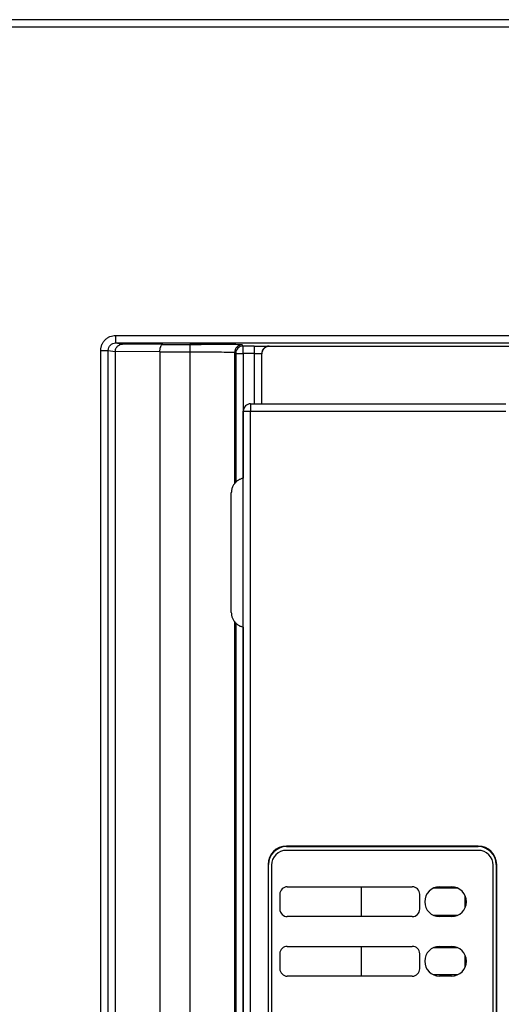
# Model space of a CAD drawing. Header units: inches. Extents: x -14 to 120, y 25 to 187.
# Tile 17 of 18: x 53 to 75, y 141 to 187. Entities that reach past the tile are written whole.
import ezdxf

# ---------------------------------------------------------------- set-up
doc = ezdxf.new("R2010")
doc.units = ezdxf.units.IN
doc.header["$MEASUREMENT"] = 0

# ---------------------------------------------------------------- blocks, each defined once
blk = doc.blocks.new('block 6')
at = {"color": 7, "lineweight": 25}
blk.add_lwpolyline([(73.798, 142.506), (73.798, 142.775)], dxfattribs=at)
blk = doc.blocks.new('block 7')
at = {"color": 7, "lineweight": 25}
blk.add_lwpolyline([(73.798, 145.306), (73.798, 145.575)], dxfattribs=at)
blk = doc.blocks.new('block 10')
at = {"color": 7, "lineweight": 25}
blk.add_open_spline([(62.455, 171.64), (62.409, 171.641), (62.362, 171.641), (62.312, 171.641), (62.172, 171.641), (62.008, 171.641), (61.84, 171.639), (61.673, 171.638), (61.502, 171.636), (61.328, 171.633), (61.156, 171.63), (60.98, 171.627), (60.804, 171.623)], degree=3, knots=[0, 0, 0, 0, 1, 1, 1, 2, 2, 2, 3, 3, 3, 4, 4, 4, 4], dxfattribs=at)
blk = doc.blocks.new('block 11')
at = {"color": 7, "lineweight": 25}
blk.add_lwpolyline([(62.72, 171.639), (62.455, 171.64)], dxfattribs=at)
blk = doc.blocks.new('block 54')
at = {"color": 7, "lineweight": 25}
blk.add_lwpolyline([(71.263, 141.94), (65.383, 141.94)], dxfattribs=at)
blk = doc.blocks.new('block 55')
at = {"color": 7, "lineweight": 25}
blk.add_lwpolyline([(65.033, 142.99), (65.033, 142.29)], dxfattribs=at)
blk = doc.blocks.new('block 56')
at = {"color": 7, "lineweight": 25}
blk.add_open_spline([(71.613, 145.791), (71.613, 145.984), (71.456, 146.141), (71.263, 146.141)], degree=3, dxfattribs=at)
blk = doc.blocks.new('block 57')
at = {"color": 7, "lineweight": 25}
blk.add_open_spline([(73.111, 141.94), (73.498, 141.94), (73.811, 142.254), (73.811, 142.64), (73.811, 143.027), (73.498, 143.34), (73.111, 143.34)], degree=3, knots=[0, 0, 0, 0, 1, 1, 1, 2, 2, 2, 2], dxfattribs=at)
blk = doc.blocks.new('block 61')
at = {"color": 7, "lineweight": 25}
blk.add_lwpolyline([(65.383, 146.141), (71.263, 146.141)], dxfattribs=at)
blk = doc.blocks.new('block 63')
at = {"color": 7, "lineweight": 25}
blk.add_lwpolyline([(71.613, 145.091), (71.613, 145.791)], dxfattribs=at)
blk = doc.blocks.new('block 64')
at = {"color": 7, "lineweight": 25}
blk.add_lwpolyline([(64.641, 147.156), (64.641, 135.325)], dxfattribs=at)
blk = doc.blocks.new('block 66')
at = {"color": 7, "lineweight": 25}
blk.add_open_spline([(65.033, 142.29), (65.033, 142.097), (65.19, 141.94), (65.383, 141.94)], degree=3, dxfattribs=at)
blk = doc.blocks.new('block 68')
at = {"color": 7, "lineweight": 25}
blk.add_open_spline([(65.383, 143.34), (65.19, 143.34), (65.033, 143.184), (65.033, 142.99)], degree=3, dxfattribs=at)
blk = doc.blocks.new('block 69')
at = {"color": 7, "lineweight": 25}
blk.add_open_spline([(71.263, 144.741), (71.456, 144.741), (71.613, 144.897), (71.613, 145.091)], degree=3, dxfattribs=at)
blk = doc.blocks.new('block 70')
at = {"color": 7, "lineweight": 25}
blk.add_lwpolyline([(71.263, 144.741), (65.383, 144.741)], dxfattribs=at)
blk = doc.blocks.new('block 71')
at = {"color": 7, "lineweight": 25}
blk.add_lwpolyline([(73.111, 141.94), (72.551, 141.94)], dxfattribs=at)
blk = doc.blocks.new('block 73')
at = {"color": 7, "lineweight": 25}
blk.add_lwpolyline([(73.111, 144.741), (72.551, 144.741)], dxfattribs=at)
blk = doc.blocks.new('block 74')
at = {"color": 7, "lineweight": 25}
blk.add_lwpolyline([(72.551, 146.141), (73.111, 146.141)], dxfattribs=at)
blk = doc.blocks.new('block 76')
at = {"color": 7, "lineweight": 25}
blk.add_open_spline([(72.551, 143.34), (72.165, 143.34), (71.851, 143.027), (71.851, 142.64), (71.851, 142.254), (72.165, 141.94), (72.551, 141.94)], degree=3, knots=[0, 0, 0, 0, 1, 1, 1, 2, 2, 2, 2], dxfattribs=at)
blk = doc.blocks.new('block 79')
at = {"color": 7, "lineweight": 25}
blk.add_open_spline([(72.551, 146.141), (72.165, 146.141), (71.851, 145.827), (71.851, 145.441), (71.851, 145.054), (72.165, 144.741), (72.551, 144.741)], degree=3, knots=[0, 0, 0, 0, 1, 1, 1, 2, 2, 2, 2], dxfattribs=at)
blk = doc.blocks.new('block 80')
at = {"color": 7, "lineweight": 25}
blk.add_open_spline([(65.033, 145.091), (65.033, 144.897), (65.19, 144.741), (65.383, 144.741)], degree=3, dxfattribs=at)
blk = doc.blocks.new('block 81')
at = {"color": 7, "lineweight": 25}
blk.add_lwpolyline([(65.033, 145.791), (65.033, 145.091)], dxfattribs=at)
blk = doc.blocks.new('block 82')
at = {"color": 7, "lineweight": 25}
blk.add_open_spline([(65.383, 146.141), (65.19, 146.141), (65.033, 145.984), (65.033, 145.791)], degree=3, dxfattribs=at)
blk = doc.blocks.new('block 88')
at = {"color": 7, "lineweight": 25}
blk.add_open_spline([(65.341, 147.856), (64.955, 147.856), (64.641, 147.542), (64.641, 147.156)], degree=3, dxfattribs=at)
blk = doc.blocks.new('block 89')
at = {"color": 7, "lineweight": 25}
blk.add_lwpolyline([(74.371, 147.856), (65.341, 147.856)], dxfattribs=at)
blk = doc.blocks.new('block 90')
at = {"color": 7, "lineweight": 25}
blk.add_open_spline([(75.071, 147.156), (75.071, 147.542), (74.758, 147.856), (74.371, 147.856)], degree=3, dxfattribs=at)
blk = doc.blocks.new('block 91')
at = {"color": 7, "lineweight": 25}
blk.add_lwpolyline([(65.383, 143.34), (71.263, 143.34)], dxfattribs=at)
blk = doc.blocks.new('block 92')
at = {"color": 7, "lineweight": 25}
blk.add_open_spline([(71.613, 142.99), (71.613, 143.184), (71.456, 143.34), (71.263, 143.34)], degree=3, dxfattribs=at)
blk = doc.blocks.new('block 93')
at = {"color": 7, "lineweight": 25}
blk.add_lwpolyline([(71.613, 142.29), (71.613, 142.99)], dxfattribs=at)
blk = doc.blocks.new('block 94')
at = {"color": 7, "lineweight": 25}
blk.add_open_spline([(71.263, 141.94), (71.456, 141.94), (71.613, 142.097), (71.613, 142.29)], degree=3, dxfattribs=at)
blk = doc.blocks.new('block 99')
at = {"color": 7, "lineweight": 25}
blk.add_open_spline([(73.111, 144.741), (73.498, 144.741), (73.811, 145.054), (73.811, 145.441), (73.811, 145.827), (73.498, 146.141), (73.111, 146.141)], degree=3, knots=[0, 0, 0, 0, 1, 1, 1, 2, 2, 2, 2], dxfattribs=at)
blk = doc.blocks.new('block 100')
at = {"color": 7, "lineweight": 25}
blk.add_lwpolyline([(72.551, 143.34), (73.111, 143.34)], dxfattribs=at)
blk = doc.blocks.new('block 108')
at = {"color": 7, "lineweight": 25}
blk.add_lwpolyline([(75.071, 135.325), (75.071, 147.156)], dxfattribs=at)
blk = doc.blocks.new('block 111')
at = {"color": 7, "lineweight": 25}
blk.add_lwpolyline([(68.883, 144.741), (68.883, 146.141)], dxfattribs=at)
blk = doc.blocks.new('block 112')
at = {"color": 7, "lineweight": 25}
blk.add_lwpolyline([(68.883, 141.94), (68.883, 143.34)], dxfattribs=at)
blk = doc.blocks.new('block 192')
at = {"color": 7, "lineweight": 25}
blk.add_lwpolyline([(106.712, 186.566), (-1.16, 186.566)], dxfattribs=at)
blk = doc.blocks.new('block 199')
at = {"color": 7, "lineweight": 25}
blk.add_lwpolyline([(57.31, 172.066), (118.926, 172.066)], dxfattribs=at)
blk = doc.blocks.new('block 200')
at = {"color": 7, "lineweight": 25}
blk.add_open_spline([(56.609, 171.367), (56.61, 171.39), (56.61, 171.413), (56.612, 171.436), (56.614, 171.459), (56.618, 171.481), (56.622, 171.504), (56.627, 171.526), (56.632, 171.548), (56.639, 171.57), (56.646, 171.591), (56.654, 171.613), (56.662, 171.634), (56.68, 171.677), (56.702, 171.718), (56.727, 171.756), (56.753, 171.794), (56.782, 171.829), (56.814, 171.861), (56.847, 171.894), (56.882, 171.923), (56.92, 171.948), (56.959, 171.974), (57, 171.996), (57.043, 172.014), (57.085, 172.031), (57.128, 172.045), (57.173, 172.053), (57.218, 172.062), (57.264, 172.064), (57.31, 172.066)], degree=3, knots=[0, 0, 0, 0, 1, 1, 1, 2, 2, 2, 3, 3, 3, 4, 4, 4, 5, 5, 5, 6, 6, 6, 7, 7, 7, 8, 8, 8, 9, 9, 9, 10, 10, 10, 10], dxfattribs=at)
blk = doc.blocks.new('block 201')
at = {"color": 7, "lineweight": 25}
blk.add_lwpolyline([(56.609, 57.493), (56.609, 171.367)], dxfattribs=at)
blk = doc.blocks.new('block 208')
at = {"color": 7, "lineweight": 25}
blk.add_lwpolyline([(63.311, 103.752), (63.311, 168.505)], dxfattribs=at)
blk = doc.blocks.new('block 209')
at = {"color": 7, "lineweight": 25}
blk.add_lwpolyline([(63.311, 168.505), (63.661, 168.505)], dxfattribs=at)
blk = doc.blocks.new('block 210')
at = {"color": 7, "lineweight": 25}
blk.add_lwpolyline([(63.661, 103.756), (63.661, 168.505)], dxfattribs=at)
blk = doc.blocks.new('block 215')
at = {"color": 7, "lineweight": 25}
blk.add_lwpolyline([(75.236, 135.291), (75.236, 147.19)], dxfattribs=at)
blk = doc.blocks.new('block 216')
at = {"color": 7, "lineweight": 25}
blk.add_open_spline([(75.236, 147.19), (75.236, 147.668), (74.849, 148.055), (74.371, 148.055)], degree=3, dxfattribs=at)
blk = doc.blocks.new('block 217')
at = {"color": 7, "lineweight": 25}
blk.add_lwpolyline([(74.371, 148.055), (65.341, 148.055)], dxfattribs=at)
blk = doc.blocks.new('block 218')
at = {"color": 7, "lineweight": 25}
blk.add_open_spline([(65.341, 148.055), (64.864, 148.055), (64.477, 147.668), (64.477, 147.19)], degree=3, dxfattribs=at)
blk = doc.blocks.new('block 219')
at = {"color": 7, "lineweight": 25}
blk.add_lwpolyline([(64.477, 147.19), (64.477, 135.291)], dxfattribs=at)
blk = doc.blocks.new('block 222')
at = {"color": 7, "lineweight": 25}
blk.add_lwpolyline([(63.661, 168.505), (75.673, 168.505)], dxfattribs=at)
blk = doc.blocks.new('block 229')
at = {"color": 7, "lineweight": 25}
blk.add_lwpolyline([(57.31, 171.716), (57.31, 172.066)], dxfattribs=at)
blk = doc.blocks.new('block 230')
at = {"color": 7, "lineweight": 25}
blk.add_open_spline([(56.959, 171.367), (56.959, 171.458), (56.997, 171.55), (57.061, 171.614), (57.127, 171.679), (57.218, 171.716), (57.31, 171.716)], degree=3, knots=[0, 0, 0, 0, 1, 1, 1, 2, 2, 2, 2], dxfattribs=at)
blk = doc.blocks.new('block 231')
at = {"color": 7, "lineweight": 25}
blk.add_lwpolyline([(56.609, 171.367), (56.959, 171.367)], dxfattribs=at)
blk = doc.blocks.new('block 242')
at = {"color": 7, "lineweight": 25}
blk.add_lwpolyline([(56.959, 57.493), (56.959, 171.367)], dxfattribs=at)
blk = doc.blocks.new('block 249')
at = {"color": 7, "lineweight": 25}
blk.add_lwpolyline([(57.31, 171.716), (118.926, 171.716)], dxfattribs=at)
blk = doc.blocks.new('block 253')
at = {"color": 7, "lineweight": 25}
blk.add_lwpolyline([(63.661, 168.855), (75.673, 168.855)], dxfattribs=at)
blk = doc.blocks.new('block 254')
at = {"color": 7, "lineweight": 25}
blk.add_lwpolyline([(63.661, 168.855), (63.661, 168.505)], dxfattribs=at)
blk = doc.blocks.new('block 281')
at = {"color": 7, "lineweight": 25}
blk.add_lwpolyline([(64.477, 147.19), (64.501, 147.19)], dxfattribs=at)
blk = doc.blocks.new('block 282')
at = {"color": 7, "lineweight": 25}
blk.add_lwpolyline([(64.501, 135.291), (64.501, 147.19)], dxfattribs=at)
blk = doc.blocks.new('block 300')
at = {"color": 7, "lineweight": 25}
blk.add_lwpolyline([(65.341, 148.055), (65.341, 148.031)], dxfattribs=at)
blk = doc.blocks.new('block 301')
at = {"color": 7, "lineweight": 25}
blk.add_open_spline([(65.341, 148.031), (64.877, 148.031), (64.501, 147.654), (64.501, 147.19)], degree=3, dxfattribs=at)
blk = doc.blocks.new('block 307')
at = {"color": 7, "lineweight": 25}
blk.add_lwpolyline([(106.712, 186.915), (-1.16, 186.915)], dxfattribs=at)
blk = doc.blocks.new('block 315')
at = {"color": 7, "lineweight": 25}
blk.add_lwpolyline([(74.371, 148.055), (74.371, 148.031)], dxfattribs=at)
blk = doc.blocks.new('block 316')
at = {"color": 7, "lineweight": 25}
blk.add_lwpolyline([(65.341, 148.031), (74.371, 148.031)], dxfattribs=at)
blk = doc.blocks.new('block 319')
at = {"color": 7, "lineweight": 25}
blk.add_open_spline([(63.661, 168.855), (63.468, 168.855), (63.311, 168.699), (63.311, 168.505)], degree=3, dxfattribs=at)
blk = doc.blocks.new('block 323')
at = {"color": 7, "lineweight": 25}
blk.add_lwpolyline([(75.211, 147.19), (75.211, 135.291)], dxfattribs=at)
blk = doc.blocks.new('block 324')
at = {"color": 7, "lineweight": 25}
blk.add_lwpolyline([(75.236, 147.19), (75.211, 147.19)], dxfattribs=at)
blk = doc.blocks.new('block 325')
at = {"color": 7, "lineweight": 25}
blk.add_open_spline([(75.211, 147.19), (75.211, 147.654), (74.835, 148.031), (74.371, 148.031)], degree=3, dxfattribs=at)
blk = doc.blocks.new('block 338')
at = {"color": 7, "lineweight": 25}
blk.add_lwpolyline([(57.31, 171.716), (57.634, 171.662)], dxfattribs=at)
blk = doc.blocks.new('block 339')
at = {"color": 7, "lineweight": 25}
blk.add_open_spline([(57.292, 171.312), (57.292, 171.327), (57.293, 171.341), (57.295, 171.356), (57.296, 171.37), (57.299, 171.385), (57.303, 171.399), (57.306, 171.413), (57.311, 171.427), (57.316, 171.441), (57.322, 171.455), (57.328, 171.468), (57.335, 171.481), (57.342, 171.494), (57.35, 171.507), (57.359, 171.519), (57.368, 171.531), (57.377, 171.543), (57.387, 171.554), (57.404, 171.572), (57.423, 171.588), (57.443, 171.602), (57.468, 171.62), (57.496, 171.634), (57.525, 171.644), (57.56, 171.655), (57.597, 171.659), (57.634, 171.662)], degree=3, knots=[0, 0, 0, 0, 1, 1, 1, 2, 2, 2, 3, 3, 3, 4, 4, 4, 5, 5, 5, 6, 6, 6, 7, 7, 7, 8, 8, 8, 9, 9, 9, 9], dxfattribs=at)
blk = doc.blocks.new('block 340')
at = {"color": 7, "lineweight": 25}
blk.add_lwpolyline([(56.959, 171.367), (57.292, 171.312)], dxfattribs=at)
blk = doc.blocks.new('block 344')
at = {"color": 7, "lineweight": 25}
blk.add_lwpolyline([(57.292, 171.312), (57.292, 57.153)], dxfattribs=at)
blk = doc.blocks.new('block 378')
at = {"color": 7, "lineweight": 25}
blk.add_lwpolyline([(64.524, 171.564), (64.536, 171.552)], dxfattribs=at)
blk = doc.blocks.new('block 379')
at = {"color": 7, "lineweight": 25}
blk.add_open_spline([(63.824, 171.57), (63.913, 171.57), (64.001, 171.57), (64.088, 171.57), (64.177, 171.57), (64.264, 171.569), (64.316, 171.569), (64.321, 171.569), (64.324, 171.569), (64.328, 171.569)], degree=3, knots=[0, 0, 0, 0, 1, 1, 1, 2, 2, 2, 3, 3, 3, 3], dxfattribs=at)
blk = doc.blocks.new('block 380')
at = {"color": 7, "lineweight": 25}
blk.add_lwpolyline([(63.824, 171.57), (63.309, 171.57)], dxfattribs=at)
blk = doc.blocks.new('block 381')
at = {"color": 7, "lineweight": 25}
blk.add_lwpolyline([(63.309, 171.57), (63.254, 171.626)], dxfattribs=at)
blk = doc.blocks.new('block 382')
at = {"color": 7, "lineweight": 25}
blk.add_open_spline([(63.254, 171.626), (63.251, 171.628), (63.187, 171.631), (63.063, 171.634), (62.939, 171.636), (62.756, 171.639), (62.529, 171.641), (62.301, 171.643), (62.026, 171.644), (61.73, 171.645), (61.435, 171.646), (61.129, 171.647), (60.804, 171.647)], degree=3, knots=[0, 0, 0, 0, 1, 1, 1, 2, 2, 2, 3, 3, 3, 4, 4, 4, 4], dxfattribs=at)
blk = doc.blocks.new('block 383')
at = {"color": 7, "lineweight": 25}
blk.add_lwpolyline([(59.529, 171.647), (60.804, 171.647)], dxfattribs=at)
blk = doc.blocks.new('block 384')
at = {"color": 7, "lineweight": 25}
blk.add_lwpolyline([(59.529, 171.647), (57.634, 171.662)], dxfattribs=at)
blk = doc.blocks.new('block 387')
at = {"color": 7, "lineweight": 25}
blk.add_lwpolyline([(116.873, 171.552), (64.536, 171.552)], dxfattribs=at)
blk = doc.blocks.new('block 390')
at = {"color": 7, "lineweight": 25}
blk.add_lwpolyline([(72.246, 142.011), (73.416, 142.011)], dxfattribs=at)
blk = doc.blocks.new('block 391')
at = {"color": 7, "lineweight": 25}
blk.add_lwpolyline([(73.416, 143.27), (72.246, 143.27)], dxfattribs=at)
blk = doc.blocks.new('block 392')
at = {"color": 7, "lineweight": 25}
blk.add_lwpolyline([(73.757, 142.37), (73.757, 142.911)], dxfattribs=at)
blk = doc.blocks.new('block 393')
at = {"color": 7, "lineweight": 25}
blk.add_lwpolyline([(73.416, 146.07), (72.246, 146.07)], dxfattribs=at)
blk = doc.blocks.new('block 394')
at = {"color": 7, "lineweight": 25}
blk.add_lwpolyline([(73.757, 145.17), (73.757, 145.711)], dxfattribs=at)
blk = doc.blocks.new('block 395')
at = {"color": 7, "lineweight": 25}
blk.add_lwpolyline([(72.246, 144.81), (73.416, 144.81)], dxfattribs=at)
blk = doc.blocks.new('block 400')
at = {"color": 7, "lineweight": 25}
blk.add_lwpolyline([(73.798, 142.503), (73.798, 142.778)], dxfattribs=at)
blk = doc.blocks.new('block 401')
at = {"color": 7, "lineweight": 25}
blk.add_lwpolyline([(73.798, 145.303), (73.798, 145.578)], dxfattribs=at)
blk = doc.blocks.new('block 878')
at = {"color": 7, "lineweight": 25}
blk.add_open_spline([(59.389, 171.296), (59.389, 171.311), (59.389, 171.325), (59.39, 171.339), (59.391, 171.354), (59.392, 171.368), (59.393, 171.382), (59.395, 171.396), (59.397, 171.41), (59.399, 171.424), (59.401, 171.438), (59.404, 171.451), (59.407, 171.464), (59.409, 171.478), (59.413, 171.491), (59.416, 171.503), (59.42, 171.515), (59.424, 171.527), (59.428, 171.538), (59.435, 171.556), (59.443, 171.572), (59.451, 171.586), (59.461, 171.604), (59.472, 171.618), (59.484, 171.628), (59.498, 171.639), (59.514, 171.643), (59.529, 171.647)], degree=3, knots=[0, 0, 0, 0, 1, 1, 1, 2, 2, 2, 3, 3, 3, 4, 4, 4, 5, 5, 5, 6, 6, 6, 7, 7, 7, 8, 8, 8, 9, 9, 9, 9], dxfattribs=at)
blk = doc.blocks.new('block 879')
at = {"color": 7, "lineweight": 25}
blk.add_lwpolyline([(59.389, 171.296), (57.292, 171.312)], dxfattribs=at)
blk = doc.blocks.new('block 882')
at = {"color": 7, "lineweight": 25}
blk.add_open_spline([(62.751, 159.041), (62.752, 159.018), (62.752, 158.995), (62.754, 158.972), (62.756, 158.949), (62.76, 158.926), (62.764, 158.904), (62.768, 158.882), (62.774, 158.86), (62.78, 158.838), (62.787, 158.817), (62.794, 158.796), (62.803, 158.775), (62.811, 158.754), (62.821, 158.734), (62.832, 158.714), (62.843, 158.694), (62.854, 158.674), (62.867, 158.655), (62.88, 158.636), (62.894, 158.617), (62.909, 158.598), (62.943, 158.557), (62.981, 158.519), (63.023, 158.486), (63.065, 158.453), (63.11, 158.425), (63.157, 158.405), (63.207, 158.383), (63.259, 158.369), (63.311, 158.356)], degree=3, knots=[0, 0, 0, 0, 1, 1, 1, 2, 2, 2, 3, 3, 3, 4, 4, 4, 5, 5, 5, 6, 6, 6, 7, 7, 7, 8, 8, 8, 9, 9, 9, 10, 10, 10, 10], dxfattribs=at)
blk = doc.blocks.new('block 883')
at = {"color": 7, "lineweight": 25}
blk.add_lwpolyline([(62.751, 159.041), (62.751, 164.67)], dxfattribs=at)
blk = doc.blocks.new('block 884')
at = {"color": 7, "lineweight": 25}
blk.add_open_spline([(63.311, 165.355), (63.288, 165.35), (63.266, 165.345), (63.243, 165.338), (63.222, 165.332), (63.2, 165.324), (63.179, 165.315), (63.158, 165.307), (63.138, 165.297), (63.118, 165.287), (63.098, 165.276), (63.079, 165.264), (63.061, 165.252), (63.042, 165.239), (63.024, 165.226), (63.007, 165.211), (62.989, 165.197), (62.972, 165.181), (62.956, 165.165), (62.94, 165.148), (62.924, 165.131), (62.909, 165.112), (62.875, 165.071), (62.845, 165.026), (62.821, 164.978), (62.798, 164.931), (62.779, 164.881), (62.769, 164.83), (62.758, 164.778), (62.754, 164.724), (62.751, 164.67)], degree=3, knots=[0, 0, 0, 0, 1, 1, 1, 2, 2, 2, 3, 3, 3, 4, 4, 4, 5, 5, 5, 6, 6, 6, 7, 7, 7, 8, 8, 8, 9, 9, 9, 10, 10, 10, 10], dxfattribs=at)
blk = doc.blocks.new('block 885')
at = {"color": 7, "lineweight": 25}
blk.add_lwpolyline([(59.389, 171.296), (59.389, 57.04)], dxfattribs=at)
blk = doc.blocks.new('block 888')
at = {"color": 7, "lineweight": 25}
blk.add_open_spline([(63.254, 171.626), (63.061, 171.626), (62.904, 171.469), (62.904, 171.276)], degree=3, dxfattribs=at)
blk = doc.blocks.new('block 889')
at = {"color": 7, "lineweight": 25}
blk.add_open_spline([(60.804, 171.297), (61.077, 171.297), (61.351, 171.296), (61.604, 171.295), (61.857, 171.294), (62.089, 171.293), (62.283, 171.291), (62.477, 171.289), (62.633, 171.286), (62.739, 171.284), (62.846, 171.281), (62.902, 171.278), (62.904, 171.276)], degree=3, knots=[0, 0, 0, 0, 1, 1, 1, 2, 2, 2, 3, 3, 3, 4, 4, 4, 4], dxfattribs=at)
blk = doc.blocks.new('block 890')
at = {"color": 7, "lineweight": 25}
blk.add_lwpolyline([(60.804, 171.647), (60.804, 171.297)], dxfattribs=at)
blk = doc.blocks.new('block 891')
at = {"color": 7, "lineweight": 25}
blk.add_lwpolyline([(59.389, 171.296), (60.804, 171.297)], dxfattribs=at)
blk = doc.blocks.new('block 896')
at = {"color": 7, "lineweight": 25}
blk.add_lwpolyline([(60.804, 171.297), (60.804, 57.038)], dxfattribs=at)
blk = doc.blocks.new('block 897')
at = {"color": 7, "lineweight": 25}
blk.add_lwpolyline([(62.904, 171.276), (62.904, 165.104)], dxfattribs=at)
blk = doc.blocks.new('block 898')
at = {"color": 7, "lineweight": 25}
blk.add_lwpolyline([(62.904, 158.607), (62.904, 56.947)], dxfattribs=at)
blk = doc.blocks.new('block 909')
at = {"color": 7, "lineweight": 25}
blk.add_lwpolyline([(62.959, 171.22), (62.904, 171.276)], dxfattribs=at)
blk = doc.blocks.new('block 910')
at = {"color": 7, "lineweight": 25}
blk.add_open_spline([(63.309, 171.57), (63.116, 171.57), (62.96, 171.414), (62.959, 171.22)], degree=3, dxfattribs=at)
blk = doc.blocks.new('block 911')
at = {"color": 7, "lineweight": 25}
blk.add_lwpolyline([(62.959, 171.22), (62.959, 165.157)], dxfattribs=at)
blk = doc.blocks.new('block 912')
at = {"color": 7, "lineweight": 25}
blk.add_lwpolyline([(62.959, 158.554), (62.959, 56.616)], dxfattribs=at)
blk = doc.blocks.new('block 1034')
at = {"color": 7, "lineweight": 25}
blk.add_open_spline([(64.524, 171.564), (64.331, 171.564), (64.174, 171.408), (64.174, 171.214)], degree=3, dxfattribs=at)
blk = doc.blocks.new('block 1035')
at = {"color": 7, "lineweight": 25}
blk.add_open_spline([(63.824, 171.22), (63.915, 171.22), (64.006, 171.22), (64.07, 171.219), (64.135, 171.217), (64.173, 171.216), (64.174, 171.214)], degree=3, knots=[0, 0, 0, 0, 1, 1, 1, 2, 2, 2, 2], dxfattribs=at)
blk = doc.blocks.new('block 1036')
at = {"color": 7, "lineweight": 25}
blk.add_lwpolyline([(63.824, 171.57), (63.824, 171.22)], dxfattribs=at)
blk = doc.blocks.new('block 1037')
at = {"color": 7, "lineweight": 25}
blk.add_lwpolyline([(62.959, 171.22), (63.309, 171.22)], dxfattribs=at)
blk = doc.blocks.new('block 1038')
at = {"color": 7, "lineweight": 25}
blk.add_lwpolyline([(63.824, 171.22), (63.309, 171.22)], dxfattribs=at)
blk = doc.blocks.new('block 1039')
at = {"color": 7, "lineweight": 25}
blk.add_lwpolyline([(63.309, 171.22), (63.309, 171.57)], dxfattribs=at)
blk = doc.blocks.new('block 1045')
at = {"color": 7, "lineweight": 25}
blk.add_lwpolyline([(64.174, 171.214), (64.174, 168.855)], dxfattribs=at)
blk = doc.blocks.new('block 1046')
at = {"color": 7, "lineweight": 25}
blk.add_open_spline([(64.536, 171.552), (64.52, 171.552), (64.505, 171.551), (64.489, 171.549), (64.474, 171.547), (64.459, 171.545), (64.444, 171.541), (64.43, 171.537), (64.416, 171.532), (64.402, 171.526), (64.388, 171.521), (64.375, 171.514), (64.362, 171.506), (64.349, 171.499), (64.336, 171.49), (64.324, 171.481), (64.312, 171.471), (64.3, 171.461), (64.289, 171.45), (64.256, 171.417), (64.228, 171.379), (64.212, 171.337), (64.195, 171.294), (64.191, 171.248), (64.186, 171.202)], degree=3, knots=[0, 0, 0, 0, 1, 1, 1, 2, 2, 2, 3, 3, 3, 4, 4, 4, 5, 5, 5, 6, 6, 6, 7, 7, 7, 8, 8, 8, 8], dxfattribs=at)
blk = doc.blocks.new('block 1047')
at = {"color": 7, "lineweight": 25}
blk.add_lwpolyline([(64.174, 171.214), (64.186, 171.202)], dxfattribs=at)
blk = doc.blocks.new('block 1048')
at = {"color": 7, "lineweight": 25}
blk.add_lwpolyline([(64.186, 168.855), (64.186, 171.202)], dxfattribs=at)
blk = doc.blocks.new('block 1737')
at = {"color": 253, "lineweight": 25}
blk.add_open_spline([(64.328, 171.569), (64.383, 171.568), (64.437, 171.567), (64.469, 171.567), (64.504, 171.566), (64.514, 171.565), (64.524, 171.564)], degree=3, knots=[0, 0, 0, 0, 1, 1, 1, 2, 2, 2, 2], dxfattribs=at)
blk = doc.blocks.new('block 1738')
at = {"color": 253, "lineweight": 25}
blk.add_lwpolyline([(63.309, 171.22), (63.309, 165.355)], dxfattribs=at)
blk = doc.blocks.new('block 1739')
at = {"color": 253, "lineweight": 25}
blk.add_lwpolyline([(63.309, 158.356), (63.309, 56.579)], dxfattribs=at)
blk = doc.blocks.new('block 1740')
at = {"color": 253, "lineweight": 25}
blk.add_lwpolyline([(63.824, 171.22), (63.824, 168.855)], dxfattribs=at)

msp = doc.modelspace()

# ---------------------------------------------------------------- block references
for name in ['block 307', 'block 192', 'block 200', 'block 199', 'block 229', 'block 201', 'block 231', 'block 230', 'block 242', 'block 340', 'block 339', 'block 344', 'block 879', 'block 249', 'block 338', 'block 384', 'block 878', 'block 383', 'block 382', 'block 890', 'block 10', 'block 11', 'block 888', 'block 910', 'block 381', 'block 380', 'block 1039', 'block 379', 'block 1036', 'block 1034', 'block 1046', 'block 1737', 'block 378', 'block 387', 'block 891', 'block 885', 'block 889', 'block 896', 'block 897', 'block 909', 'block 911', 'block 1037', 'block 1038', 'block 1738', 'block 1035', 'block 1740', 'block 1045', 'block 1047', 'block 1048', 'block 319', 'block 253', 'block 254', 'block 208', 'block 209', 'block 210', 'block 222', 'block 884', 'block 883', 'block 882', 'block 898', 'block 912', 'block 1739', 'block 218', 'block 301', 'block 88', 'block 217', 'block 300', 'block 316', 'block 89', 'block 216', 'block 315', 'block 325', 'block 90', 'block 219', 'block 281', 'block 282', 'block 64', 'block 108', 'block 323', 'block 324', 'block 215', 'block 82', 'block 61', 'block 111', 'block 56', 'block 79', 'block 393', 'block 74', 'block 99', 'block 81', 'block 63', 'block 394', 'block 401', 'block 7', 'block 80', 'block 69', 'block 70', 'block 395', 'block 73', 'block 68', 'block 91', 'block 112', 'block 92', 'block 76', 'block 391', 'block 100', 'block 57', 'block 55', 'block 93', 'block 392', 'block 400', 'block 6', 'block 66', 'block 94', 'block 54', 'block 390', 'block 71']:
    msp.add_blockref(name, (0, 0))

doc.saveas('drawing.dxf')
